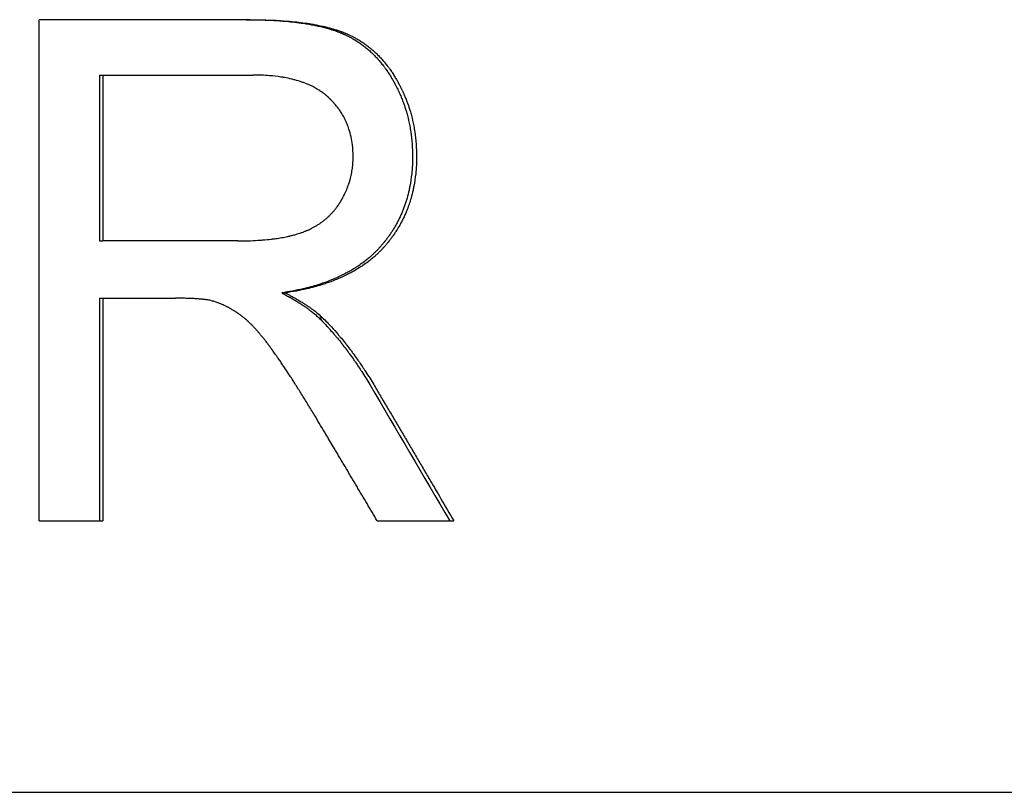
# Model space of a CAD drawing. Extents: x -4.3 to 4.3, y 0 to 15.
# Tile 12 of 13: x 1.135 to 2.078, y 11.062 to 11.802. Entities that reach past the tile are written whole.
import ezdxf

# ---------------------------------------------------------------- set-up
doc = ezdxf.new("R2010")
doc.units = 0
doc.header["$MEASUREMENT"] = 0
doc.layers.get('0').update_dxf_attribs({"linetype": 'CONTINUOUS'})

msp = doc.modelspace()

# ---------------------------------------------------------------- linework, layer by layer
for p, q in [((1.35578, 11.80232), (1.15388, 11.80232)), ((1.15388, 11.32232), (1.15388, 11.80232)), ((1.21155, 11.74927), (1.21155, 11.59049)), ((1.21155, 11.74927), (1.21462, 11.74927)), ((1.21462, 11.74927), (1.21462, 11.59049)), ((1.21462, 11.74927), (1.35818, 11.74927)), ((1.21155, 11.59049), (1.21462, 11.59049)), ((1.34374, 11.59049), (1.21462, 11.59049)), ((1.21155, 11.53561), (1.21462, 11.53561)), ((1.21462, 11.53561), (1.21462, 11.32232)), ((1.21462, 11.53561), (1.28439, 11.53561)), ((1.38589, 11.54073), (1.3894, 11.54073)), ((1.42136, 11.51695), (1.42496, 11.51695)), ((1.15388, 11.32232), (1.21462, 11.32232)), ((1.47737, 11.32232), (1.55071, 11.32232)), ((-3.955, 11.0625), (3.955, 11.0625))]:
    msp.add_line(p, q)
for points, knots in [([(1.35235, 11.80232), (1.35645, 11.80232), (1.36044, 11.80227), (1.36434, 11.80218), (1.36823, 11.80209), (1.37202, 11.80195), (1.37571, 11.80177), (1.37756, 11.80168), (1.37938, 11.80158), (1.38117, 11.80146), (1.38506, 11.80122), (1.38883, 11.80092), (1.39248, 11.80056), (1.39445, 11.80037), (1.39638, 11.80017), (1.39828, 11.79995), (1.40113, 11.79961), (1.4039, 11.79925), (1.40659, 11.79884), (1.40749, 11.79871), (1.40838, 11.79857), (1.40926, 11.79843), (1.41102, 11.79815), (1.41274, 11.79785), (1.41443, 11.79753), (1.41528, 11.79738), (1.41612, 11.79721), (1.41694, 11.79705), (1.41864, 11.79671), (1.42029, 11.79636), (1.42191, 11.79599), (1.42274, 11.7958), (1.42356, 11.79561), (1.42437, 11.79541), (1.42599, 11.79501), (1.42757, 11.7946), (1.42911, 11.79417), (1.42988, 11.79396), (1.43065, 11.79374), (1.4314, 11.79352), (1.43253, 11.79318), (1.43364, 11.79284), (1.43472, 11.79249), (1.43509, 11.79237), (1.43545, 11.79225), (1.4358, 11.79213), (1.43634, 11.79195), (1.43687, 11.79177), (1.4374, 11.79159), (1.43757, 11.79152), (1.43775, 11.79146), (1.43792, 11.7914), (1.43827, 11.79128), (1.43862, 11.79115), (1.43896, 11.79102), (1.43913, 11.79096), (1.4393, 11.7909), (1.43947, 11.79083), (1.43982, 11.79071), (1.44016, 11.79058), (1.44049, 11.79045), (1.44066, 11.79039), (1.44083, 11.79032), (1.441, 11.79026), (1.44133, 11.79012), (1.44166, 11.78999), (1.44199, 11.78986), (1.44216, 11.78979), (1.44232, 11.78973), (1.44249, 11.78966), (1.44281, 11.78953), (1.44314, 11.78939), (1.44346, 11.78926), (1.44362, 11.78919), (1.44378, 11.78912), (1.44395, 11.78905), (1.44427, 11.78891), (1.44459, 11.78878), (1.44491, 11.78864), (1.44507, 11.78856), (1.44523, 11.78849), (1.44539, 11.78842), (1.44587, 11.78821), (1.44634, 11.78799), (1.44682, 11.78777), (1.44713, 11.78762), (1.44745, 11.78748), (1.44776, 11.78733), (1.44839, 11.78702), (1.44902, 11.78672), (1.44963, 11.7864), (1.44994, 11.78625), (1.45025, 11.78609), (1.45056, 11.78593), (1.45148, 11.78545), (1.4524, 11.78495), (1.4533, 11.78445), (1.45391, 11.78411), (1.45451, 11.78376), (1.4551, 11.78341), (1.45629, 11.7827), (1.45746, 11.78197), (1.45862, 11.78122), (1.4592, 11.78084), (1.45977, 11.78046), (1.46034, 11.78007), (1.46148, 11.77929), (1.4626, 11.77848), (1.46371, 11.77765), (1.46427, 11.77723), (1.46481, 11.77681), (1.46536, 11.77638), (1.46645, 11.77552), (1.46752, 11.77463), (1.46858, 11.77372), (1.46911, 11.77327), (1.46963, 11.77281), (1.47015, 11.77234), (1.4712, 11.7714), (1.47222, 11.77044), (1.47323, 11.76946), (1.47373, 11.76896), (1.47423, 11.76846), (1.47473, 11.76796), (1.47572, 11.76694), (1.47669, 11.7659), (1.47765, 11.76484), (1.47813, 11.76431), (1.47861, 11.76377), (1.47908, 11.76322), (1.48002, 11.76213), (1.48094, 11.76102), (1.48185, 11.75988), (1.48231, 11.75931), (1.48276, 11.75873), (1.48321, 11.75814), (1.48387, 11.75727), (1.48454, 11.75638), (1.48519, 11.75547), (1.4854, 11.75517), (1.48562, 11.75487), (1.48583, 11.75457), (1.48626, 11.75396), (1.48669, 11.75334), (1.48711, 11.75272), (1.48732, 11.75241), (1.48753, 11.75209), (1.48774, 11.75178), (1.48816, 11.75115), (1.48857, 11.75052), (1.48898, 11.74987), (1.48919, 11.74955), (1.48939, 11.74923), (1.48959, 11.74891), (1.49, 11.74826), (1.4904, 11.74761), (1.4908, 11.74694), (1.491, 11.74661), (1.49119, 11.74628), (1.49139, 11.74595), (1.49168, 11.74545), (1.49198, 11.74494), (1.49227, 11.74444), (1.49236, 11.74427), (1.49246, 11.7441), (1.49256, 11.74393), (1.49275, 11.74359), (1.49294, 11.74325), (1.49313, 11.7429), (1.49322, 11.74273), (1.49332, 11.74256), (1.49341, 11.74239), (1.4936, 11.74205), (1.49379, 11.74171), (1.49397, 11.74136), (1.49407, 11.74119), (1.49416, 11.74102), (1.49425, 11.74085), (1.49443, 11.7405), (1.49462, 11.74016), (1.4948, 11.73981), (1.49489, 11.73964), (1.49498, 11.73947), (1.49507, 11.73929), (1.49534, 11.73878), (1.4956, 11.73826), (1.49586, 11.73774), (1.49604, 11.73739), (1.49621, 11.73704), (1.49638, 11.73669), (1.49673, 11.736), (1.49706, 11.7353), (1.49739, 11.73459), (1.49756, 11.73424), (1.49772, 11.73389), (1.49789, 11.73354), (1.49838, 11.73249), (1.49885, 11.73143), (1.49931, 11.73036), (1.49962, 11.72965), (1.49992, 11.72894), (1.50021, 11.72822), (1.50081, 11.72679), (1.50137, 11.72536), (1.50191, 11.72391), (1.50219, 11.72319), (1.50245, 11.72246), (1.50271, 11.72173), (1.50349, 11.71955), (1.50421, 11.71735), (1.50488, 11.71512), (1.50533, 11.71364), (1.50575, 11.71215), (1.50615, 11.71065), (1.50704, 11.70732), (1.5078, 11.70395), (1.50845, 11.70053), (1.50881, 11.69865), (1.50913, 11.69675), (1.50942, 11.69485), (1.50999, 11.69104), (1.51042, 11.68717), (1.5107, 11.68325), (1.51099, 11.67933), (1.51113, 11.67536), (1.51113, 11.67134)], [0, 0, 0, 0, 0.102487, 0.102487, 0.102487, 0.204974, 0.204974, 0.204974, 0.256218, 0.256218, 0.256218, 0.367355, 0.367355, 0.367355, 0.427249, 0.427249, 0.427249, 0.51709, 0.51709, 0.51709, 0.547037, 0.547037, 0.547037, 0.606931, 0.606931, 0.606931, 0.636878, 0.636878, 0.636878, 0.698075, 0.698075, 0.698075, 0.729325, 0.729325, 0.729325, 0.791825, 0.791825, 0.791825, 0.823075, 0.823075, 0.823075, 0.86995, 0.86995, 0.86995, 0.885575, 0.885575, 0.885575, 0.909012, 0.909012, 0.909012, 0.916825, 0.916825, 0.916825, 0.93245, 0.93245, 0.93245, 0.940262, 0.940262, 0.940262, 0.955887, 0.955887, 0.955887, 0.9637, 0.9637, 0.9637, 0.979325, 0.979325, 0.979325, 0.987137, 0.987137, 0.987137, 1.002762, 1.002762, 1.002762, 1.010575, 1.010575, 1.010575, 1.0262, 1.0262, 1.0262, 1.034012, 1.034012, 1.034012, 1.05745, 1.05745, 1.05745, 1.073075, 1.073075, 1.073075, 1.104325, 1.104325, 1.104325, 1.11995, 1.11995, 1.11995, 1.166825, 1.166825, 1.166825, 1.198075, 1.198075, 1.198075, 1.260575, 1.260575, 1.260575, 1.291825, 1.291825, 1.291825, 1.354325, 1.354325, 1.354325, 1.385575, 1.385575, 1.385575, 1.448075, 1.448075, 1.448075, 1.479325, 1.479325, 1.479325, 1.541825, 1.541825, 1.541825, 1.573075, 1.573075, 1.573075, 1.635575, 1.635575, 1.635575, 1.666825, 1.666825, 1.666825, 1.729325, 1.729325, 1.729325, 1.760575, 1.760575, 1.760575, 1.80745, 1.80745, 1.80745, 1.823075, 1.823075, 1.823075, 1.854325, 1.854325, 1.854325, 1.86995, 1.86995, 1.86995, 1.9012, 1.9012, 1.9012, 1.916825, 1.916825, 1.916825, 1.948075, 1.948075, 1.948075, 1.9637, 1.9637, 1.9637, 1.987137, 1.987137, 1.987137, 1.99495, 1.99495, 1.99495, 2.010575, 2.010575, 2.010575, 2.018387, 2.018387, 2.018387, 2.034012, 2.034012, 2.034012, 2.041825, 2.041825, 2.041825, 2.05745, 2.05745, 2.05745, 2.065262, 2.065262, 2.065262, 2.0887, 2.0887, 2.0887, 2.104325, 2.104325, 2.104325, 2.135575, 2.135575, 2.135575, 2.1512, 2.1512, 2.1512, 2.198075, 2.198075, 2.198075, 2.229325, 2.229325, 2.229325, 2.291825, 2.291825, 2.291825, 2.323075, 2.323075, 2.323075, 2.416825, 2.416825, 2.416825, 2.479325, 2.479325, 2.479325, 2.618187, 2.618187, 2.618187, 2.69455, 2.69455, 2.69455, 2.847275, 2.847275, 2.847275, 3, 3, 3, 3]), ([(1.35578, 11.80232), (1.35989, 11.80232), (1.36389, 11.80227), (1.3678, 11.80218), (1.3717, 11.80209), (1.3755, 11.80195), (1.3792, 11.80177), (1.38105, 11.80168), (1.38287, 11.80158), (1.38467, 11.80146), (1.38857, 11.80122), (1.39235, 11.80092), (1.39601, 11.80056), (1.39799, 11.80037), (1.39992, 11.80017), (1.40183, 11.79995), (1.40468, 11.79961), (1.40746, 11.79925), (1.41016, 11.79884), (1.41286, 11.79844), (1.41548, 11.798), (1.41802, 11.79753), (1.41887, 11.79738), (1.41971, 11.79721), (1.42054, 11.79705), (1.42223, 11.79671), (1.42389, 11.79636), (1.42552, 11.79599), (1.42635, 11.7958), (1.42717, 11.79561), (1.42798, 11.79541), (1.4296, 11.79501), (1.43119, 11.7946), (1.43273, 11.79417), (1.43351, 11.79396), (1.43427, 11.79374), (1.43503, 11.79352), (1.43616, 11.79318), (1.43727, 11.79284), (1.43836, 11.79249), (1.43872, 11.79237), (1.43908, 11.79225), (1.43944, 11.79213), (1.44052, 11.79177), (1.44157, 11.7914), (1.44261, 11.79102), (1.44278, 11.79096), (1.44295, 11.7909), (1.44312, 11.79083), (1.44364, 11.79064), (1.44415, 11.79045), (1.44465, 11.79026), (1.44498, 11.79012), (1.44532, 11.78999), (1.44565, 11.78986), (1.44581, 11.78979), (1.44598, 11.78973), (1.44614, 11.78966), (1.44647, 11.78953), (1.4468, 11.78939), (1.44712, 11.78926), (1.44728, 11.78919), (1.44744, 11.78912), (1.44761, 11.78905), (1.44793, 11.78891), (1.44825, 11.78878), (1.44857, 11.78864), (1.44921, 11.78835), (1.44985, 11.78807), (1.45049, 11.78777), (1.4508, 11.78762), (1.45112, 11.78748), (1.45143, 11.78733), (1.45206, 11.78702), (1.45269, 11.78672), (1.45331, 11.7864), (1.45362, 11.78625), (1.45393, 11.78609), (1.45424, 11.78593), (1.45516, 11.78545), (1.45608, 11.78495), (1.45699, 11.78445), (1.45759, 11.78411), (1.45819, 11.78376), (1.45879, 11.78341), (1.45998, 11.7827), (1.46116, 11.78197), (1.46232, 11.78122), (1.4629, 11.78084), (1.46347, 11.78046), (1.46404, 11.78007), (1.46519, 11.77929), (1.46631, 11.77848), (1.46742, 11.77765), (1.46798, 11.77723), (1.46853, 11.77681), (1.46907, 11.77638), (1.47017, 11.77552), (1.47124, 11.77463), (1.4723, 11.77372), (1.47283, 11.77327), (1.47336, 11.77281), (1.47388, 11.77234), (1.47492, 11.7714), (1.47595, 11.77044), (1.47696, 11.76946), (1.47747, 11.76896), (1.47797, 11.76846), (1.47847, 11.76796), (1.47946, 11.76694), (1.48044, 11.7659), (1.4814, 11.76484), (1.48188, 11.76431), (1.48235, 11.76377), (1.48283, 11.76322), (1.48377, 11.76213), (1.4847, 11.76102), (1.48561, 11.75988), (1.48607, 11.75931), (1.48652, 11.75873), (1.48696, 11.75814), (1.48764, 11.75727), (1.4883, 11.75638), (1.48895, 11.75547), (1.48917, 11.75517), (1.48939, 11.75487), (1.4896, 11.75457), (1.49003, 11.75396), (1.49046, 11.75334), (1.49088, 11.75272), (1.49109, 11.75241), (1.4913, 11.75209), (1.49151, 11.75178), (1.49193, 11.75115), (1.49235, 11.75052), (1.49276, 11.74987), (1.49296, 11.74955), (1.49317, 11.74923), (1.49337, 11.74891), (1.49378, 11.74826), (1.49418, 11.74761), (1.49458, 11.74694), (1.49477, 11.74661), (1.49497, 11.74628), (1.49517, 11.74595), (1.49547, 11.74545), (1.49576, 11.74494), (1.49605, 11.74444), (1.49615, 11.74427), (1.49624, 11.7441), (1.49634, 11.74393), (1.49653, 11.74359), (1.49672, 11.74325), (1.49691, 11.7429), (1.49701, 11.74273), (1.4971, 11.74256), (1.4972, 11.74239), (1.49739, 11.74205), (1.49757, 11.74171), (1.49776, 11.74136), (1.49785, 11.74119), (1.49795, 11.74102), (1.49804, 11.74085), (1.49822, 11.7405), (1.4984, 11.74016), (1.49859, 11.73981), (1.49868, 11.73964), (1.49877, 11.73947), (1.49886, 11.73929), (1.49913, 11.73878), (1.49939, 11.73826), (1.49965, 11.73774), (1.49983, 11.73739), (1.5, 11.73704), (1.50018, 11.73669), (1.50052, 11.736), (1.50086, 11.7353), (1.50119, 11.73459), (1.50136, 11.73424), (1.50152, 11.73389), (1.50168, 11.73354), (1.50217, 11.73249), (1.50265, 11.73143), (1.50311, 11.73036), (1.50342, 11.72965), (1.50372, 11.72894), (1.50402, 11.72822), (1.50461, 11.72679), (1.50518, 11.72536), (1.50572, 11.72391), (1.50599, 11.72319), (1.50626, 11.72246), (1.50652, 11.72173), (1.5073, 11.71955), (1.50803, 11.71735), (1.5087, 11.71512), (1.50915, 11.71364), (1.50957, 11.71215), (1.50997, 11.71065), (1.51086, 11.70732), (1.51163, 11.70395), (1.51228, 11.70053), (1.51264, 11.69865), (1.51296, 11.69675), (1.51325, 11.69485), (1.51382, 11.69104), (1.51425, 11.68717), (1.51453, 11.68325), (1.51482, 11.67933), (1.51496, 11.67536), (1.51496, 11.67134)], [0, 0, 0, 0, 0.102487, 0.102487, 0.102487, 0.204974, 0.204974, 0.204974, 0.256218, 0.256218, 0.256218, 0.367355, 0.367355, 0.367355, 0.427249, 0.427249, 0.427249, 0.51709, 0.51709, 0.51709, 0.606931, 0.606931, 0.606931, 0.636878, 0.636878, 0.636878, 0.698075, 0.698075, 0.698075, 0.729325, 0.729325, 0.729325, 0.791825, 0.791825, 0.791825, 0.823075, 0.823075, 0.823075, 0.86995, 0.86995, 0.86995, 0.885575, 0.885575, 0.885575, 0.93245, 0.93245, 0.93245, 0.940262, 0.940262, 0.940262, 0.9637, 0.9637, 0.9637, 0.979325, 0.979325, 0.979325, 0.987137, 0.987137, 0.987137, 1.002762, 1.002762, 1.002762, 1.010575, 1.010575, 1.010575, 1.0262, 1.0262, 1.0262, 1.05745, 1.05745, 1.05745, 1.073075, 1.073075, 1.073075, 1.104325, 1.104325, 1.104325, 1.11995, 1.11995, 1.11995, 1.166825, 1.166825, 1.166825, 1.198075, 1.198075, 1.198075, 1.260575, 1.260575, 1.260575, 1.291825, 1.291825, 1.291825, 1.354325, 1.354325, 1.354325, 1.385575, 1.385575, 1.385575, 1.448075, 1.448075, 1.448075, 1.479325, 1.479325, 1.479325, 1.541825, 1.541825, 1.541825, 1.573075, 1.573075, 1.573075, 1.635575, 1.635575, 1.635575, 1.666825, 1.666825, 1.666825, 1.729325, 1.729325, 1.729325, 1.760575, 1.760575, 1.760575, 1.80745, 1.80745, 1.80745, 1.823075, 1.823075, 1.823075, 1.854325, 1.854325, 1.854325, 1.86995, 1.86995, 1.86995, 1.9012, 1.9012, 1.9012, 1.916825, 1.916825, 1.916825, 1.948075, 1.948075, 1.948075, 1.9637, 1.9637, 1.9637, 1.987137, 1.987137, 1.987137, 1.99495, 1.99495, 1.99495, 2.010575, 2.010575, 2.010575, 2.018387, 2.018387, 2.018387, 2.034012, 2.034012, 2.034012, 2.041825, 2.041825, 2.041825, 2.05745, 2.05745, 2.05745, 2.065262, 2.065262, 2.065262, 2.0887, 2.0887, 2.0887, 2.104325, 2.104325, 2.104325, 2.135575, 2.135575, 2.135575, 2.1512, 2.1512, 2.1512, 2.198075, 2.198075, 2.198075, 2.229325, 2.229325, 2.229325, 2.291825, 2.291825, 2.291825, 2.323075, 2.323075, 2.323075, 2.416825, 2.416825, 2.416825, 2.479325, 2.479325, 2.479325, 2.618187, 2.618187, 2.618187, 2.69455, 2.69455, 2.69455, 2.847275, 2.847275, 2.847275, 3, 3, 3, 3]), ([(1.45427, 11.67134), (1.45427, 11.67512), (1.45405, 11.67879), (1.45363, 11.68235), (1.45331, 11.68502), (1.45287, 11.68762), (1.45231, 11.69016), (1.45175, 11.6927), (1.45108, 11.69518), (1.45028, 11.6976), (1.45001, 11.6984), (1.44973, 11.6992), (1.44944, 11.69999), (1.44886, 11.70158), (1.44822, 11.70313), (1.44753, 11.70466), (1.44718, 11.70542), (1.44682, 11.70618), (1.44645, 11.70693), (1.4457, 11.70843), (1.44491, 11.7099), (1.44405, 11.71134), (1.44363, 11.71206), (1.44319, 11.71278), (1.44274, 11.71349), (1.44206, 11.71455), (1.44135, 11.71559), (1.44061, 11.71662), (1.44036, 11.71697), (1.44011, 11.71731), (1.43986, 11.71765), (1.4391, 11.71867), (1.43831, 11.71967), (1.4375, 11.72066), (1.43709, 11.72115), (1.43667, 11.72164), (1.43624, 11.72213), (1.4361, 11.72229), (1.43596, 11.72245), (1.43582, 11.72261), (1.43553, 11.72294), (1.43524, 11.72326), (1.43495, 11.72357), (1.43451, 11.72405), (1.43406, 11.72453), (1.43361, 11.725), (1.43346, 11.72515), (1.4333, 11.72531), (1.43315, 11.72547), (1.43284, 11.72578), (1.43253, 11.72609), (1.43222, 11.7264), (1.43207, 11.72655), (1.43191, 11.72671), (1.43175, 11.72686), (1.43151, 11.72709), (1.43127, 11.72732), (1.43103, 11.72755), (1.43095, 11.72762), (1.43087, 11.7277), (1.43079, 11.72777), (1.43063, 11.72792), (1.43047, 11.72807), (1.4303, 11.72822), (1.43022, 11.7283), (1.43014, 11.72837), (1.43006, 11.72845), (1.42989, 11.72859), (1.42972, 11.72874), (1.42956, 11.72889), (1.42947, 11.72896), (1.42939, 11.72904), (1.42931, 11.72911), (1.42914, 11.72925), (1.42897, 11.7294), (1.4288, 11.72954), (1.42872, 11.72962), (1.42863, 11.72969), (1.42855, 11.72976), (1.42829, 11.72998), (1.42803, 11.73019), (1.42777, 11.7304), (1.4276, 11.73054), (1.42742, 11.73068), (1.42725, 11.73082), (1.4269, 11.7311), (1.42654, 11.73138), (1.42618, 11.73165), (1.42601, 11.73179), (1.42582, 11.73192), (1.42564, 11.73206), (1.4251, 11.73246), (1.42455, 11.73286), (1.42399, 11.73325), (1.42361, 11.73351), (1.42323, 11.73377), (1.42285, 11.73402), (1.42209, 11.73453), (1.42131, 11.73503), (1.42051, 11.73551), (1.42011, 11.73575), (1.41971, 11.73599), (1.41931, 11.73623), (1.41809, 11.73693), (1.41684, 11.73761), (1.41555, 11.73825), (1.4147, 11.73869), (1.41382, 11.73911), (1.41293, 11.73951), (1.41115, 11.74033), (1.40931, 11.74109), (1.40741, 11.7418), (1.40646, 11.74215), (1.40549, 11.7425), (1.40451, 11.74283), (1.40254, 11.74349), (1.40051, 11.7441), (1.39842, 11.74466), (1.39738, 11.74494), (1.39631, 11.7452), (1.39524, 11.74546), (1.39308, 11.74597), (1.39086, 11.74642), (1.38858, 11.74683), (1.38744, 11.74703), (1.38629, 11.74722), (1.38512, 11.7474), (1.3816, 11.74793), (1.37794, 11.74835), (1.37414, 11.74866), (1.36908, 11.74907), (1.36376, 11.74927), (1.35818, 11.74927)], [0, 0, 0, 0, 0.166667, 0.166667, 0.166667, 0.291667, 0.291667, 0.291667, 0.416667, 0.416667, 0.416667, 0.458333, 0.458333, 0.458333, 0.541667, 0.541667, 0.541667, 0.583333, 0.583333, 0.583333, 0.666667, 0.666667, 0.666667, 0.708333, 0.708333, 0.708333, 0.770833, 0.770833, 0.770833, 0.791667, 0.791667, 0.791667, 0.854167, 0.854167, 0.854167, 0.885417, 0.885417, 0.885417, 0.895833, 0.895833, 0.895833, 0.916667, 0.916667, 0.916667, 0.947917, 0.947917, 0.947917, 0.958333, 0.958333, 0.958333, 0.979167, 0.979167, 0.979167, 0.989583, 0.989583, 0.989583, 1.005208, 1.005208, 1.005208, 1.010417, 1.010417, 1.010417, 1.020833, 1.020833, 1.020833, 1.026042, 1.026042, 1.026042, 1.036458, 1.036458, 1.036458, 1.041667, 1.041667, 1.041667, 1.052083, 1.052083, 1.052083, 1.057292, 1.057292, 1.057292, 1.072917, 1.072917, 1.072917, 1.083333, 1.083333, 1.083333, 1.104167, 1.104167, 1.104167, 1.114583, 1.114583, 1.114583, 1.145833, 1.145833, 1.145833, 1.166667, 1.166667, 1.166667, 1.208333, 1.208333, 1.208333, 1.229167, 1.229167, 1.229167, 1.291667, 1.291667, 1.291667, 1.333333, 1.333333, 1.333333, 1.416667, 1.416667, 1.416667, 1.458333, 1.458333, 1.458333, 1.541667, 1.541667, 1.541667, 1.583333, 1.583333, 1.583333, 1.666667, 1.666667, 1.666667, 1.708333, 1.708333, 1.708333, 1.833333, 1.833333, 1.833333, 2, 2, 2, 2]), ([(1.34374, 11.59049), (1.34715, 11.59049), (1.35047, 11.59053), (1.35369, 11.59063), (1.35692, 11.59072), (1.36004, 11.59086), (1.36308, 11.59105), (1.36459, 11.59114), (1.36609, 11.59125), (1.36756, 11.59136), (1.3705, 11.5916), (1.37334, 11.59188), (1.37609, 11.5922), (1.37747, 11.59237), (1.37882, 11.59254), (1.38015, 11.59273), (1.38214, 11.59301), (1.38408, 11.59332), (1.38597, 11.59365), (1.38786, 11.59398), (1.38969, 11.59434), (1.39147, 11.59472), (1.39207, 11.59485), (1.39266, 11.59498), (1.39324, 11.59512), (1.3944, 11.59539), (1.39554, 11.59567), (1.39666, 11.59596), (1.39722, 11.5961), (1.39777, 11.59625), (1.39832, 11.59641), (1.39914, 11.59663), (1.39995, 11.59687), (1.40074, 11.59711), (1.40154, 11.59735), (1.40232, 11.5976), (1.40309, 11.59785), (1.40373, 11.59806), (1.40436, 11.59828), (1.40498, 11.5985), (1.40511, 11.59854), (1.40523, 11.59859), (1.40535, 11.59863), (1.40597, 11.59885), (1.40658, 11.59908), (1.40718, 11.59931), (1.4073, 11.59936), (1.40742, 11.5994), (1.40754, 11.59945), (1.4079, 11.59959), (1.40825, 11.59973), (1.40861, 11.59988), (1.40896, 11.60002), (1.40931, 11.60017), (1.40966, 11.60032), (1.4099, 11.60041), (1.41013, 11.60051), (1.41036, 11.60061), (1.41082, 11.60082), (1.41128, 11.60102), (1.41174, 11.60123), (1.41197, 11.60133), (1.41219, 11.60144), (1.41242, 11.60154), (1.4131, 11.60186), (1.41377, 11.60219), (1.41443, 11.60252), (1.41487, 11.60274), (1.41531, 11.60297), (1.41574, 11.6032), (1.41661, 11.60366), (1.41746, 11.60413), (1.4183, 11.60462), (1.41872, 11.60486), (1.41914, 11.60511), (1.41955, 11.60536), (1.42038, 11.60586), (1.42119, 11.60638), (1.42198, 11.60691), (1.42238, 11.60718), (1.42278, 11.60744), (1.42317, 11.60772), (1.42395, 11.60826), (1.42472, 11.60882), (1.42547, 11.6094), (1.42585, 11.60968), (1.42622, 11.60997), (1.42659, 11.61027), (1.42733, 11.61085), (1.42806, 11.61146), (1.42877, 11.61207), (1.42912, 11.61238), (1.42947, 11.61269), (1.42982, 11.61301), (1.43052, 11.61364), (1.4312, 11.61428), (1.43187, 11.61494), (1.4322, 11.61527), (1.43253, 11.61561), (1.43286, 11.61594), (1.43351, 11.61662), (1.43415, 11.6173), (1.43478, 11.61801), (1.43509, 11.61836), (1.4354, 11.61871), (1.43571, 11.61907), (1.43632, 11.61979), (1.43691, 11.62052), (1.43749, 11.62126), (1.43779, 11.62163), (1.43807, 11.62201), (1.43836, 11.62239), (1.43878, 11.62296), (1.4392, 11.62354), (1.43961, 11.62412), (1.43975, 11.62432), (1.43988, 11.62451), (1.44002, 11.62471), (1.44022, 11.62501), (1.44042, 11.6253), (1.44062, 11.6256), (1.44069, 11.6257), (1.44075, 11.6258), (1.44082, 11.6259), (1.44095, 11.6261), (1.44108, 11.62631), (1.44121, 11.62651), (1.44127, 11.62661), (1.44134, 11.62671), (1.4414, 11.62681), (1.44153, 11.62702), (1.44166, 11.62722), (1.44179, 11.62743), (1.44185, 11.62753), (1.44191, 11.62763), (1.44198, 11.62773), (1.4421, 11.62794), (1.44223, 11.62815), (1.44235, 11.62835), (1.44254, 11.62866), (1.44272, 11.62898), (1.4429, 11.62929), (1.44296, 11.62939), (1.44302, 11.6295), (1.44308, 11.6296), (1.4432, 11.62981), (1.44332, 11.63002), (1.44344, 11.63023), (1.4435, 11.63033), (1.44356, 11.63044), (1.44362, 11.63054), (1.44379, 11.63086), (1.44397, 11.63117), (1.44414, 11.63149), (1.44425, 11.6317), (1.44437, 11.63191), (1.44448, 11.63212), (1.44471, 11.63254), (1.44493, 11.63296), (1.44514, 11.63339), (1.44525, 11.6336), (1.44536, 11.63381), (1.44547, 11.63402), (1.44579, 11.63466), (1.4461, 11.6353), (1.4464, 11.63594), (1.4466, 11.63637), (1.4468, 11.6368), (1.447, 11.63723), (1.44738, 11.63808), (1.44776, 11.63895), (1.44811, 11.63982), (1.44829, 11.64025), (1.44847, 11.64068), (1.44864, 11.64112), (1.44898, 11.64199), (1.4493, 11.64287), (1.44961, 11.64375), (1.44977, 11.64418), (1.44992, 11.64463), (1.45007, 11.64507), (1.45051, 11.64639), (1.45092, 11.64773), (1.45129, 11.64907), (1.45154, 11.64997), (1.45177, 11.65087), (1.45199, 11.65177), (1.45242, 11.65358), (1.45279, 11.6554), (1.4531, 11.65724), (1.45326, 11.65816), (1.4534, 11.65908), (1.45352, 11.66001), (1.45377, 11.66187), (1.45396, 11.66374), (1.45408, 11.66563), (1.4542, 11.66752), (1.45427, 11.66942), (1.45427, 11.67134)], [0, 0, 0, 0, 0.125, 0.125, 0.125, 0.25, 0.25, 0.25, 0.3125, 0.3125, 0.3125, 0.4375, 0.4375, 0.4375, 0.5, 0.5, 0.5, 0.59375, 0.59375, 0.59375, 0.6875, 0.6875, 0.6875, 0.71875, 0.71875, 0.71875, 0.78125, 0.78125, 0.78125, 0.8125, 0.8125, 0.8125, 0.859375, 0.859375, 0.859375, 0.90625, 0.90625, 0.90625, 0.945312, 0.945312, 0.945312, 0.953125, 0.953125, 0.953125, 0.992188, 0.992188, 0.992188, 1, 1, 1, 1.023438, 1.023438, 1.023438, 1.046875, 1.046875, 1.046875, 1.0625, 1.0625, 1.0625, 1.09375, 1.09375, 1.09375, 1.109375, 1.109375, 1.109375, 1.15625, 1.15625, 1.15625, 1.1875, 1.1875, 1.1875, 1.25, 1.25, 1.25, 1.28125, 1.28125, 1.28125, 1.34375, 1.34375, 1.34375, 1.375, 1.375, 1.375, 1.4375, 1.4375, 1.4375, 1.46875, 1.46875, 1.46875, 1.53125, 1.53125, 1.53125, 1.5625, 1.5625, 1.5625, 1.625, 1.625, 1.625, 1.65625, 1.65625, 1.65625, 1.71875, 1.71875, 1.71875, 1.75, 1.75, 1.75, 1.8125, 1.8125, 1.8125, 1.84375, 1.84375, 1.84375, 1.890625, 1.890625, 1.890625, 1.90625, 1.90625, 1.90625, 1.929688, 1.929688, 1.929688, 1.9375, 1.9375, 1.9375, 1.953125, 1.953125, 1.953125, 1.960938, 1.960938, 1.960938, 1.976562, 1.976562, 1.976562, 1.984375, 1.984375, 1.984375, 2, 2, 2, 2.023438, 2.023438, 2.023438, 2.03125, 2.03125, 2.03125, 2.046875, 2.046875, 2.046875, 2.054688, 2.054688, 2.054688, 2.078125, 2.078125, 2.078125, 2.09375, 2.09375, 2.09375, 2.125, 2.125, 2.125, 2.140625, 2.140625, 2.140625, 2.1875, 2.1875, 2.1875, 2.21875, 2.21875, 2.21875, 2.28125, 2.28125, 2.28125, 2.3125, 2.3125, 2.3125, 2.375, 2.375, 2.375, 2.40625, 2.40625, 2.40625, 2.5, 2.5, 2.5, 2.5625, 2.5625, 2.5625, 2.6875, 2.6875, 2.6875, 2.75, 2.75, 2.75, 2.875, 2.875, 2.875, 3, 3, 3, 3]), ([(1.51113, 11.67134), (1.51113, 11.66565), (1.51085, 11.66011), (1.51029, 11.65472), (1.50986, 11.65068), (1.50928, 11.64672), (1.50854, 11.64285), (1.50829, 11.64156), (1.50803, 11.64028), (1.50774, 11.639), (1.50718, 11.63646), (1.50654, 11.63395), (1.50584, 11.63149), (1.50548, 11.63025), (1.50511, 11.62903), (1.50472, 11.62781), (1.50394, 11.62538), (1.5031, 11.62299), (1.50218, 11.62063), (1.50172, 11.61945), (1.50124, 11.61828), (1.50075, 11.61713), (1.49976, 11.61481), (1.4987, 11.61253), (1.49756, 11.61028), (1.497, 11.60916), (1.49641, 11.60805), (1.49581, 11.60695), (1.49491, 11.6053), (1.49397, 11.60366), (1.49299, 11.60205), (1.49266, 11.60151), (1.49233, 11.60098), (1.49199, 11.60045), (1.49132, 11.59938), (1.49063, 11.59833), (1.48992, 11.59728), (1.48957, 11.59676), (1.48921, 11.59624), (1.48885, 11.59572), (1.4883, 11.59494), (1.48775, 11.59417), (1.48718, 11.5934), (1.487, 11.59315), (1.48681, 11.59289), (1.48662, 11.59264), (1.48624, 11.59213), (1.48585, 11.59162), (1.48546, 11.59112), (1.48527, 11.59087), (1.48507, 11.59062), (1.48487, 11.59036), (1.48458, 11.58999), (1.48428, 11.58961), (1.48398, 11.58924), (1.48388, 11.58912), (1.48378, 11.58899), (1.48368, 11.58887), (1.48348, 11.58862), (1.48327, 11.58837), (1.48307, 11.58812), (1.48297, 11.588), (1.48287, 11.58788), (1.48276, 11.58775), (1.48256, 11.58751), (1.48235, 11.58726), (1.48215, 11.58701), (1.48204, 11.58689), (1.48194, 11.58677), (1.48184, 11.58665), (1.48163, 11.5864), (1.48142, 11.58616), (1.48121, 11.58591), (1.4811, 11.58579), (1.481, 11.58567), (1.48089, 11.58555), (1.48068, 11.5853), (1.48047, 11.58506), (1.48025, 11.58482), (1.48015, 11.5847), (1.48004, 11.58458), (1.47993, 11.58446), (1.47972, 11.58422), (1.4795, 11.58398), (1.47928, 11.58374), (1.47917, 11.58362), (1.47907, 11.5835), (1.47896, 11.58338), (1.47874, 11.58314), (1.47852, 11.58291), (1.4783, 11.58267), (1.47819, 11.58255), (1.47808, 11.58243), (1.47796, 11.58232), (1.47774, 11.58208), (1.47752, 11.58185), (1.47729, 11.58161), (1.47718, 11.5815), (1.47707, 11.58138), (1.47696, 11.58126), (1.47662, 11.58091), (1.47628, 11.58057), (1.47593, 11.58022), (1.4757, 11.57999), (1.47547, 11.57976), (1.47524, 11.57954), (1.47478, 11.57908), (1.47431, 11.57863), (1.47384, 11.57818), (1.4736, 11.57796), (1.47336, 11.57773), (1.47312, 11.57751), (1.47241, 11.57684), (1.47168, 11.57618), (1.47094, 11.57553), (1.47045, 11.5751), (1.46995, 11.57467), (1.46945, 11.57424), (1.46844, 11.57339), (1.46742, 11.57255), (1.46638, 11.57173), (1.46585, 11.57132), (1.46533, 11.57091), (1.4648, 11.5705), (1.4632, 11.56929), (1.46157, 11.56811), (1.45989, 11.56696), (1.45877, 11.5662), (1.45763, 11.56545), (1.45647, 11.56472), (1.45415, 11.56325), (1.45176, 11.56183), (1.44928, 11.56048), (1.44805, 11.55981), (1.44679, 11.55914), (1.44552, 11.5585), (1.44297, 11.5572), (1.44034, 11.55597), (1.43763, 11.55479), (1.43628, 11.5542), (1.43491, 11.55363), (1.43352, 11.55307), (1.43073, 11.55196), (1.42787, 11.5509), (1.42493, 11.5499), (1.42346, 11.5494), (1.42197, 11.54891), (1.42046, 11.54844), (1.41594, 11.54703), (1.41123, 11.54575), (1.40635, 11.54461), (1.39985, 11.54308), (1.39303, 11.54179), (1.38589, 11.54073)], [0, 0, 0, 0, 0.166667, 0.166667, 0.166667, 0.291667, 0.291667, 0.291667, 0.333333, 0.333333, 0.333333, 0.416667, 0.416667, 0.416667, 0.458333, 0.458333, 0.458333, 0.541667, 0.541667, 0.541667, 0.583333, 0.583333, 0.583333, 0.666667, 0.666667, 0.666667, 0.708333, 0.708333, 0.708333, 0.770833, 0.770833, 0.770833, 0.791667, 0.791667, 0.791667, 0.833333, 0.833333, 0.833333, 0.854167, 0.854167, 0.854167, 0.885417, 0.885417, 0.885417, 0.895833, 0.895833, 0.895833, 0.916667, 0.916667, 0.916667, 0.927083, 0.927083, 0.927083, 0.942708, 0.942708, 0.942708, 0.947917, 0.947917, 0.947917, 0.958333, 0.958333, 0.958333, 0.963542, 0.963542, 0.963542, 0.973958, 0.973958, 0.973958, 0.979167, 0.979167, 0.979167, 0.989583, 0.989583, 0.989583, 0.994792, 0.994792, 0.994792, 1.005208, 1.005208, 1.005208, 1.010417, 1.010417, 1.010417, 1.020833, 1.020833, 1.020833, 1.026042, 1.026042, 1.026042, 1.036458, 1.036458, 1.036458, 1.041667, 1.041667, 1.041667, 1.052083, 1.052083, 1.052083, 1.057292, 1.057292, 1.057292, 1.072917, 1.072917, 1.072917, 1.083333, 1.083333, 1.083333, 1.104167, 1.104167, 1.104167, 1.114583, 1.114583, 1.114583, 1.145833, 1.145833, 1.145833, 1.166667, 1.166667, 1.166667, 1.208333, 1.208333, 1.208333, 1.229167, 1.229167, 1.229167, 1.291667, 1.291667, 1.291667, 1.333333, 1.333333, 1.333333, 1.416667, 1.416667, 1.416667, 1.458333, 1.458333, 1.458333, 1.541667, 1.541667, 1.541667, 1.583333, 1.583333, 1.583333, 1.666667, 1.666667, 1.666667, 1.708333, 1.708333, 1.708333, 1.833333, 1.833333, 1.833333, 2, 2, 2, 2]), ([(1.51496, 11.67134), (1.51496, 11.66565), (1.51468, 11.66011), (1.51411, 11.65472), (1.51369, 11.65068), (1.51311, 11.64672), (1.51236, 11.64285), (1.51211, 11.64156), (1.51185, 11.64028), (1.51156, 11.639), (1.511, 11.63646), (1.51036, 11.63395), (1.50965, 11.63149), (1.50859, 11.62778), (1.50737, 11.62416), (1.50599, 11.62063), (1.50552, 11.61945), (1.50505, 11.61828), (1.50455, 11.61713), (1.50356, 11.61481), (1.50249, 11.61253), (1.50136, 11.61028), (1.50079, 11.60916), (1.50021, 11.60805), (1.49961, 11.60695), (1.4987, 11.6053), (1.49776, 11.60366), (1.49677, 11.60205), (1.49644, 11.60151), (1.49611, 11.60098), (1.49577, 11.60045), (1.4951, 11.59938), (1.49441, 11.59833), (1.4937, 11.59728), (1.49334, 11.59676), (1.49298, 11.59624), (1.49262, 11.59572), (1.49208, 11.59494), (1.49152, 11.59417), (1.49095, 11.5934), (1.49039, 11.59264), (1.48981, 11.59188), (1.48923, 11.59112), (1.48874, 11.59049), (1.48824, 11.58986), (1.48774, 11.58924), (1.48764, 11.58912), (1.48754, 11.58899), (1.48744, 11.58887), (1.48724, 11.58862), (1.48703, 11.58837), (1.48683, 11.58812), (1.48652, 11.58775), (1.48622, 11.58738), (1.4859, 11.58701), (1.48559, 11.58665), (1.48528, 11.58628), (1.48496, 11.58591), (1.48486, 11.58579), (1.48475, 11.58567), (1.48465, 11.58555), (1.48443, 11.5853), (1.48422, 11.58506), (1.48401, 11.58482), (1.4839, 11.5847), (1.48379, 11.58458), (1.48368, 11.58446), (1.48347, 11.58422), (1.48325, 11.58398), (1.48303, 11.58374), (1.48292, 11.58362), (1.48282, 11.5835), (1.48271, 11.58338), (1.48249, 11.58314), (1.48227, 11.58291), (1.48204, 11.58267), (1.48193, 11.58255), (1.48182, 11.58243), (1.48171, 11.58232), (1.48149, 11.58208), (1.48126, 11.58185), (1.48104, 11.58161), (1.48093, 11.5815), (1.48081, 11.58138), (1.4807, 11.58126), (1.48036, 11.58091), (1.48002, 11.58057), (1.47967, 11.58022), (1.47944, 11.57999), (1.47921, 11.57976), (1.47898, 11.57954), (1.47852, 11.57908), (1.47805, 11.57863), (1.47757, 11.57818), (1.47733, 11.57796), (1.4771, 11.57773), (1.47686, 11.57751), (1.47614, 11.57684), (1.47541, 11.57618), (1.47467, 11.57553), (1.47417, 11.5751), (1.47367, 11.57467), (1.47317, 11.57424), (1.47216, 11.57339), (1.47114, 11.57255), (1.47009, 11.57173), (1.46957, 11.57132), (1.46904, 11.57091), (1.46851, 11.5705), (1.46691, 11.56929), (1.46527, 11.56811), (1.46359, 11.56696), (1.46247, 11.5662), (1.46132, 11.56545), (1.46016, 11.56472), (1.45784, 11.56325), (1.45544, 11.56183), (1.45296, 11.56048), (1.45172, 11.55981), (1.45046, 11.55914), (1.44918, 11.5585), (1.44662, 11.5572), (1.44399, 11.55597), (1.44128, 11.55479), (1.43992, 11.5542), (1.43855, 11.55363), (1.43715, 11.55307), (1.43436, 11.55196), (1.43149, 11.5509), (1.42854, 11.5499), (1.42707, 11.5494), (1.42558, 11.54891), (1.42406, 11.54844), (1.41953, 11.54703), (1.41481, 11.54575), (1.40992, 11.54461), (1.4034, 11.54308), (1.39656, 11.54179), (1.3894, 11.54073)], [0, 0, 0, 0, 0.166667, 0.166667, 0.166667, 0.291667, 0.291667, 0.291667, 0.333333, 0.333333, 0.333333, 0.416667, 0.416667, 0.416667, 0.541667, 0.541667, 0.541667, 0.583333, 0.583333, 0.583333, 0.666667, 0.666667, 0.666667, 0.708333, 0.708333, 0.708333, 0.770833, 0.770833, 0.770833, 0.791667, 0.791667, 0.791667, 0.833333, 0.833333, 0.833333, 0.854167, 0.854167, 0.854167, 0.885417, 0.885417, 0.885417, 0.916667, 0.916667, 0.916667, 0.942708, 0.942708, 0.942708, 0.947917, 0.947917, 0.947917, 0.958333, 0.958333, 0.958333, 0.973958, 0.973958, 0.973958, 0.989583, 0.989583, 0.989583, 0.994792, 0.994792, 0.994792, 1.005208, 1.005208, 1.005208, 1.010417, 1.010417, 1.010417, 1.020833, 1.020833, 1.020833, 1.026042, 1.026042, 1.026042, 1.036458, 1.036458, 1.036458, 1.041667, 1.041667, 1.041667, 1.052083, 1.052083, 1.052083, 1.057292, 1.057292, 1.057292, 1.072917, 1.072917, 1.072917, 1.083333, 1.083333, 1.083333, 1.104167, 1.104167, 1.104167, 1.114583, 1.114583, 1.114583, 1.145833, 1.145833, 1.145833, 1.166667, 1.166667, 1.166667, 1.208333, 1.208333, 1.208333, 1.229167, 1.229167, 1.229167, 1.291667, 1.291667, 1.291667, 1.333333, 1.333333, 1.333333, 1.416667, 1.416667, 1.416667, 1.458333, 1.458333, 1.458333, 1.541667, 1.541667, 1.541667, 1.583333, 1.583333, 1.583333, 1.666667, 1.666667, 1.666667, 1.708333, 1.708333, 1.708333, 1.833333, 1.833333, 1.833333, 2, 2, 2, 2]), ([(1.3179, 11.53341), (1.31675, 11.53366), (1.31548, 11.53388), (1.3141, 11.53409), (1.31375, 11.53414), (1.3134, 11.53419), (1.31304, 11.53423), (1.31231, 11.53433), (1.31156, 11.53442), (1.31078, 11.53451), (1.31039, 11.53455), (1.30999, 11.53459), (1.30958, 11.53463), (1.30877, 11.53472), (1.30793, 11.53479), (1.30706, 11.53486), (1.30662, 11.5349), (1.30618, 11.53493), (1.30573, 11.53497), (1.30483, 11.53503), (1.3039, 11.53509), (1.30294, 11.53515), (1.30246, 11.53518), (1.30197, 11.5352), (1.30147, 11.53523), (1.30048, 11.53528), (1.29946, 11.53533), (1.29841, 11.53537), (1.29789, 11.53539), (1.29736, 11.53541), (1.29682, 11.53542), (1.2952, 11.53548), (1.29351, 11.53552), (1.29176, 11.53555), (1.28942, 11.53559), (1.28697, 11.53561), (1.28439, 11.53561)], [0, 0, 0, 0, 0.166667, 0.166667, 0.166667, 0.208333, 0.208333, 0.208333, 0.291667, 0.291667, 0.291667, 0.333333, 0.333333, 0.333333, 0.416667, 0.416667, 0.416667, 0.458333, 0.458333, 0.458333, 0.541667, 0.541667, 0.541667, 0.583333, 0.583333, 0.583333, 0.666667, 0.666667, 0.666667, 0.708333, 0.708333, 0.708333, 0.833333, 0.833333, 0.833333, 1, 1, 1, 1]), ([(1.38589, 11.54073), (1.38718, 11.54006), (1.38845, 11.53939), (1.38968, 11.53872), (1.39092, 11.53805), (1.39214, 11.53738), (1.39333, 11.53672), (1.39392, 11.53638), (1.39451, 11.53605), (1.39509, 11.53572), (1.39625, 11.53505), (1.39739, 11.53438), (1.3985, 11.53372), (1.39906, 11.53339), (1.39961, 11.53306), (1.40015, 11.53272), (1.40124, 11.53206), (1.4023, 11.5314), (1.40334, 11.53073), (1.40385, 11.5304), (1.40437, 11.53007), (1.40487, 11.52974), (1.40588, 11.52908), (1.40687, 11.52842), (1.40783, 11.52776), (1.40831, 11.52743), (1.40878, 11.5271), (1.40925, 11.52677), (1.41018, 11.52611), (1.41109, 11.52545), (1.41197, 11.5248), (1.41241, 11.52447), (1.41285, 11.52414), (1.41328, 11.52381), (1.41457, 11.52283), (1.4158, 11.52184), (1.41697, 11.52086), (1.41853, 11.51956), (1.42, 11.51825), (1.42136, 11.51695)], [0, 0, 0, 0, 0.083333, 0.083333, 0.083333, 0.166667, 0.166667, 0.166667, 0.208333, 0.208333, 0.208333, 0.291667, 0.291667, 0.291667, 0.333333, 0.333333, 0.333333, 0.416667, 0.416667, 0.416667, 0.458333, 0.458333, 0.458333, 0.541667, 0.541667, 0.541667, 0.583333, 0.583333, 0.583333, 0.666667, 0.666667, 0.666667, 0.708333, 0.708333, 0.708333, 0.833333, 0.833333, 0.833333, 1, 1, 1, 1]), ([(1.3894, 11.54073), (1.3907, 11.54006), (1.39196, 11.53939), (1.39321, 11.53872), (1.39445, 11.53805), (1.39567, 11.53738), (1.39686, 11.53672), (1.39865, 11.53572), (1.40038, 11.53472), (1.40205, 11.53372), (1.40261, 11.53339), (1.40316, 11.53306), (1.4037, 11.53272), (1.40479, 11.53206), (1.40586, 11.5314), (1.40689, 11.53073), (1.40741, 11.5304), (1.40793, 11.53007), (1.40843, 11.52974), (1.40945, 11.52908), (1.41043, 11.52842), (1.41139, 11.52776), (1.41188, 11.52743), (1.41235, 11.5271), (1.41282, 11.52677), (1.41376, 11.52611), (1.41467, 11.52545), (1.41555, 11.5248), (1.41599, 11.52447), (1.41643, 11.52414), (1.41686, 11.52381), (1.41815, 11.52283), (1.41939, 11.52184), (1.42056, 11.52086), (1.42213, 11.51956), (1.4236, 11.51825), (1.42496, 11.51695)], [0, 0, 0, 0, 0.083333, 0.083333, 0.083333, 0.166667, 0.166667, 0.166667, 0.291667, 0.291667, 0.291667, 0.333333, 0.333333, 0.333333, 0.416667, 0.416667, 0.416667, 0.458333, 0.458333, 0.458333, 0.541667, 0.541667, 0.541667, 0.583333, 0.583333, 0.583333, 0.666667, 0.666667, 0.666667, 0.708333, 0.708333, 0.708333, 0.833333, 0.833333, 0.833333, 1, 1, 1, 1]), ([(1.41813, 11.4222), (1.41597, 11.42579), (1.41385, 11.42928), (1.41179, 11.43267), (1.40972, 11.43606), (1.4077, 11.43934), (1.40572, 11.44251), (1.40474, 11.4441), (1.40376, 11.44566), (1.4028, 11.44719), (1.40087, 11.45026), (1.39899, 11.45323), (1.39716, 11.45608), (1.39625, 11.45751), (1.39534, 11.45891), (1.39445, 11.46029), (1.39312, 11.46235), (1.39181, 11.46436), (1.39052, 11.4663), (1.38924, 11.46825), (1.38798, 11.47013), (1.38675, 11.47196), (1.38634, 11.47257), (1.38593, 11.47317), (1.38553, 11.47376), (1.38472, 11.47495), (1.38393, 11.47612), (1.38314, 11.47726), (1.38275, 11.47783), (1.38236, 11.47839), (1.38197, 11.47894), (1.3814, 11.47978), (1.38082, 11.4806), (1.38026, 11.4814), (1.38007, 11.48167), (1.37988, 11.48193), (1.37969, 11.4822), (1.37885, 11.48339), (1.37803, 11.48455), (1.37721, 11.48567), (1.37712, 11.48579), (1.37703, 11.48592), (1.37694, 11.48604), (1.37667, 11.48642), (1.37641, 11.48678), (1.37614, 11.48715), (1.37596, 11.48739), (1.37579, 11.48763), (1.37561, 11.48787), (1.37535, 11.48823), (1.37509, 11.48859), (1.37482, 11.48894), (1.37474, 11.48906), (1.37465, 11.48918), (1.37456, 11.4893), (1.37439, 11.48953), (1.37421, 11.48976), (1.37404, 11.49), (1.37395, 11.49011), (1.37387, 11.49023), (1.37378, 11.49035), (1.37361, 11.49058), (1.37343, 11.49081), (1.37326, 11.49104), (1.37317, 11.49115), (1.37309, 11.49127), (1.373, 11.49138), (1.37274, 11.49172), (1.37248, 11.49206), (1.37223, 11.4924), (1.37205, 11.49263), (1.37188, 11.49285), (1.37171, 11.49307), (1.3712, 11.49374), (1.37069, 11.4944), (1.37018, 11.49505), (1.36984, 11.49548), (1.3695, 11.49591), (1.36916, 11.49633), (1.36849, 11.49718), (1.36782, 11.49801), (1.36716, 11.49882), (1.36682, 11.49922), (1.36649, 11.49963), (1.36616, 11.50002), (1.3655, 11.50082), (1.36484, 11.50159), (1.36419, 11.50235), (1.36387, 11.50273), (1.36354, 11.50311), (1.36322, 11.50348), (1.36257, 11.50422), (1.36193, 11.50494), (1.36129, 11.50565), (1.36097, 11.506), (1.36065, 11.50635), (1.36033, 11.50669), (1.3597, 11.50738), (1.35907, 11.50805), (1.35844, 11.50871), (1.35813, 11.50903), (1.35782, 11.50935), (1.35751, 11.50967), (1.35689, 11.51031), (1.35627, 11.51093), (1.35566, 11.51153), (1.35535, 11.51183), (1.35505, 11.51212), (1.35474, 11.51241), (1.35414, 11.513), (1.35353, 11.51356), (1.35293, 11.51411), (1.35263, 11.51438), (1.35234, 11.51465), (1.35204, 11.51492), (1.35144, 11.51545), (1.35085, 11.51596), (1.35027, 11.51645), (1.34998, 11.5167), (1.34968, 11.51694), (1.34939, 11.51718), (1.34896, 11.51754), (1.34852, 11.51789), (1.34809, 11.51822), (1.34795, 11.51834), (1.34781, 11.51845), (1.34766, 11.51856), (1.34745, 11.51872), (1.34723, 11.51889), (1.34702, 11.51905), (1.34695, 11.5191), (1.34688, 11.51915), (1.34681, 11.51921), (1.34667, 11.51931), (1.34652, 11.51942), (1.34638, 11.51952), (1.34631, 11.51957), (1.34624, 11.51963), (1.34617, 11.51968), (1.34582, 11.51993), (1.34547, 11.52018), (1.34512, 11.52043), (1.34505, 11.52048), (1.34498, 11.52052), (1.34491, 11.52057), (1.3447, 11.52072), (1.34449, 11.52086), (1.34428, 11.521), (1.34414, 11.5211), (1.344, 11.52119), (1.34386, 11.52129), (1.34379, 11.52134), (1.34372, 11.52138), (1.34365, 11.52143), (1.34344, 11.52157), (1.34323, 11.52171), (1.34302, 11.52185), (1.34288, 11.52194), (1.34274, 11.52203), (1.3426, 11.52213), (1.34232, 11.52231), (1.34204, 11.52249), (1.34176, 11.52267), (1.34162, 11.52276), (1.34148, 11.52285), (1.34134, 11.52294), (1.34092, 11.52321), (1.34049, 11.52347), (1.34007, 11.52373), (1.33979, 11.5239), (1.33951, 11.52407), (1.33923, 11.52424), (1.33839, 11.52474), (1.33754, 11.52523), (1.33669, 11.5257), (1.33613, 11.52602), (1.33557, 11.52633), (1.335, 11.52663), (1.33387, 11.52723), (1.33274, 11.5278), (1.3316, 11.52834), (1.33104, 11.52861), (1.33047, 11.52887), (1.3299, 11.52913), (1.32877, 11.52964), (1.32763, 11.53012), (1.32649, 11.53057), (1.32592, 11.5308), (1.32535, 11.53102), (1.32478, 11.53123), (1.32364, 11.53165), (1.32249, 11.53205), (1.32135, 11.53241), (1.3202, 11.53278), (1.31905, 11.53311), (1.3179, 11.53341)], [0, 0, 0, 0, 0.125, 0.125, 0.125, 0.25, 0.25, 0.25, 0.3125, 0.3125, 0.3125, 0.4375, 0.4375, 0.4375, 0.5, 0.5, 0.5, 0.59375, 0.59375, 0.59375, 0.6875, 0.6875, 0.6875, 0.71875, 0.71875, 0.71875, 0.78125, 0.78125, 0.78125, 0.8125, 0.8125, 0.8125, 0.859375, 0.859375, 0.859375, 0.875, 0.875, 0.875, 0.945312, 0.945312, 0.945312, 0.953125, 0.953125, 0.953125, 0.976562, 0.976562, 0.976562, 0.992188, 0.992188, 0.992188, 1.015625, 1.015625, 1.015625, 1.023438, 1.023438, 1.023438, 1.039062, 1.039062, 1.039062, 1.046875, 1.046875, 1.046875, 1.0625, 1.0625, 1.0625, 1.070312, 1.070312, 1.070312, 1.09375, 1.09375, 1.09375, 1.109375, 1.109375, 1.109375, 1.15625, 1.15625, 1.15625, 1.1875, 1.1875, 1.1875, 1.25, 1.25, 1.25, 1.28125, 1.28125, 1.28125, 1.34375, 1.34375, 1.34375, 1.375, 1.375, 1.375, 1.4375, 1.4375, 1.4375, 1.46875, 1.46875, 1.46875, 1.53125, 1.53125, 1.53125, 1.5625, 1.5625, 1.5625, 1.625, 1.625, 1.625, 1.65625, 1.65625, 1.65625, 1.71875, 1.71875, 1.71875, 1.75, 1.75, 1.75, 1.8125, 1.8125, 1.8125, 1.84375, 1.84375, 1.84375, 1.890625, 1.890625, 1.890625, 1.90625, 1.90625, 1.90625, 1.929688, 1.929688, 1.929688, 1.9375, 1.9375, 1.9375, 1.953125, 1.953125, 1.953125, 1.960938, 1.960938, 1.960938, 2, 2, 2, 2.007812, 2.007812, 2.007812, 2.03125, 2.03125, 2.03125, 2.046875, 2.046875, 2.046875, 2.054688, 2.054688, 2.054688, 2.078125, 2.078125, 2.078125, 2.09375, 2.09375, 2.09375, 2.125, 2.125, 2.125, 2.140625, 2.140625, 2.140625, 2.1875, 2.1875, 2.1875, 2.21875, 2.21875, 2.21875, 2.3125, 2.3125, 2.3125, 2.375, 2.375, 2.375, 2.5, 2.5, 2.5, 2.5625, 2.5625, 2.5625, 2.6875, 2.6875, 2.6875, 2.75, 2.75, 2.75, 2.875, 2.875, 2.875, 3, 3, 3, 3]), ([(1.42136, 11.51695), (1.4228, 11.51553), (1.42423, 11.51408), (1.42565, 11.51259), (1.42707, 11.51111), (1.42849, 11.5096), (1.4299, 11.50806), (1.43061, 11.50729), (1.43131, 11.50651), (1.43201, 11.50572), (1.43342, 11.50415), (1.43482, 11.50255), (1.43621, 11.50092), (1.4369, 11.50011), (1.4376, 11.49929), (1.43829, 11.49846), (1.43967, 11.4968), (1.44105, 11.49511), (1.44242, 11.49339), (1.44311, 11.49253), (1.44379, 11.49166), (1.44447, 11.49079), (1.44584, 11.48904), (1.4472, 11.48726), (1.44855, 11.48545), (1.44922, 11.48455), (1.4499, 11.48363), (1.45057, 11.48272), (1.45191, 11.48088), (1.45325, 11.47901), (1.45458, 11.47711), (1.45525, 11.47617), (1.45592, 11.47521), (1.45658, 11.47425), (1.45857, 11.47136), (1.46054, 11.4684), (1.4625, 11.46538), (1.46511, 11.46134), (1.46769, 11.4572), (1.47025, 11.45293)], [0, 0, 0, 0, 0.083333, 0.083333, 0.083333, 0.166667, 0.166667, 0.166667, 0.208333, 0.208333, 0.208333, 0.291667, 0.291667, 0.291667, 0.333333, 0.333333, 0.333333, 0.416667, 0.416667, 0.416667, 0.458333, 0.458333, 0.458333, 0.541667, 0.541667, 0.541667, 0.583333, 0.583333, 0.583333, 0.666667, 0.666667, 0.666667, 0.708333, 0.708333, 0.708333, 0.833333, 0.833333, 0.833333, 1, 1, 1, 1]), ([(1.42496, 11.51695), (1.4264, 11.51553), (1.42784, 11.51408), (1.42926, 11.51259), (1.43069, 11.51111), (1.43211, 11.5096), (1.43353, 11.50806), (1.43565, 11.50575), (1.43776, 11.50337), (1.43985, 11.50092), (1.44054, 11.50011), (1.44124, 11.49929), (1.44193, 11.49846), (1.44332, 11.4968), (1.4447, 11.49511), (1.44608, 11.49339), (1.44677, 11.49253), (1.44745, 11.49166), (1.44814, 11.49079), (1.4495, 11.48904), (1.45086, 11.48726), (1.45222, 11.48545), (1.4529, 11.48455), (1.45357, 11.48363), (1.45425, 11.48272), (1.4556, 11.48088), (1.45694, 11.47901), (1.45827, 11.47711), (1.45894, 11.47617), (1.45961, 11.47521), (1.46027, 11.47425), (1.46226, 11.47136), (1.46424, 11.4684), (1.4662, 11.46538), (1.46882, 11.46134), (1.47141, 11.4572), (1.47398, 11.45293)], [0, 0, 0, 0, 0.083333, 0.083333, 0.083333, 0.166667, 0.166667, 0.166667, 0.291667, 0.291667, 0.291667, 0.333333, 0.333333, 0.333333, 0.416667, 0.416667, 0.416667, 0.458333, 0.458333, 0.458333, 0.541667, 0.541667, 0.541667, 0.583333, 0.583333, 0.583333, 0.666667, 0.666667, 0.666667, 0.708333, 0.708333, 0.708333, 0.833333, 0.833333, 0.833333, 1, 1, 1, 1]), ([(1.47398, 11.45293), (1.47612, 11.4493), (1.47826, 11.44567), (1.4804, 11.44204), (1.48254, 11.43841), (1.48468, 11.43479), (1.48681, 11.43116), (1.48788, 11.42934), (1.48895, 11.42753), (1.49002, 11.42572), (1.49216, 11.42209), (1.49429, 11.41846), (1.49643, 11.41483), (1.4975, 11.41302), (1.49856, 11.4112), (1.49963, 11.40939), (1.50176, 11.40576), (1.5039, 11.40213), (1.50603, 11.39851), (1.5071, 11.39669), (1.50816, 11.39488), (1.50923, 11.39306), (1.51136, 11.38944), (1.51349, 11.38581), (1.51563, 11.38218), (1.51669, 11.38037), (1.51776, 11.37855), (1.51882, 11.37674), (1.52095, 11.37311), (1.52308, 11.36948), (1.52521, 11.36585), (1.52627, 11.36404), (1.52734, 11.36223), (1.5284, 11.36041), (1.53159, 11.35497), (1.53478, 11.34953), (1.53797, 11.34409), (1.54222, 11.33683), (1.54647, 11.32957), (1.55071, 11.32232)], [0, 0, 0, 0, 0.0327612, 0.0327612, 0.0327612, 0.0655224, 0.0655224, 0.0655224, 0.081903, 0.081903, 0.081903, 0.1146642, 0.1146642, 0.1146642, 0.1310448, 0.1310448, 0.1310448, 0.163806, 0.163806, 0.163806, 0.1801866, 0.1801866, 0.1801866, 0.2129478, 0.2129478, 0.2129478, 0.2293283, 0.2293283, 0.2293283, 0.2620895, 0.2620895, 0.2620895, 0.2784701, 0.2784701, 0.2784701, 0.3276119, 0.3276119, 0.3276119, 0.3931343, 0.3931343, 0.3931343, 0.3931343]), ([(1.47737, 11.32232), (1.47573, 11.32509), (1.47409, 11.32787), (1.47245, 11.33064), (1.47081, 11.33341), (1.46917, 11.33619), (1.46753, 11.33896), (1.4667, 11.34035), (1.46588, 11.34174), (1.46506, 11.34313), (1.46342, 11.3459), (1.46178, 11.34867), (1.46013, 11.35145), (1.45931, 11.35284), (1.45849, 11.35422), (1.45767, 11.35561), (1.45602, 11.35838), (1.45438, 11.36116), (1.45273, 11.36393), (1.45191, 11.36532), (1.45109, 11.36671), (1.45027, 11.36809), (1.44862, 11.37087), (1.44698, 11.37364), (1.44533, 11.37642), (1.44451, 11.3778), (1.44368, 11.37919), (1.44286, 11.38058), (1.44122, 11.38335), (1.43957, 11.38613), (1.43792, 11.3889), (1.4371, 11.39029), (1.43627, 11.39168), (1.43545, 11.39306), (1.43298, 11.39723), (1.43051, 11.40139), (1.42803, 11.40555), (1.42473, 11.4111), (1.42143, 11.41665), (1.41813, 11.4222)], [0, 0, 0, 0, 0.0250698, 0.0250698, 0.0250698, 0.0501396, 0.0501396, 0.0501396, 0.0626745, 0.0626745, 0.0626745, 0.0877443, 0.0877443, 0.0877443, 0.1002792, 0.1002792, 0.1002792, 0.125349, 0.125349, 0.125349, 0.1378839, 0.1378839, 0.1378839, 0.1629537, 0.1629537, 0.1629537, 0.1754886, 0.1754886, 0.1754886, 0.2005584, 0.2005584, 0.2005584, 0.2130933, 0.2130933, 0.2130933, 0.250698, 0.250698, 0.250698, 0.3008376, 0.3008376, 0.3008376, 0.3008376])]:
    msp.add_open_spline(points, degree=3, knots=knots)
for points in [[(1.21155, 11.53561), (1.21155, 11.46451), (1.21155, 11.39341), (1.21155, 11.32232)], [(1.47025, 11.45293), (1.49587, 11.40939), (1.52139, 11.36585), (1.54679, 11.32232)]]:
    msp.add_open_spline(points, degree=3)

doc.saveas('drawing.dxf')
